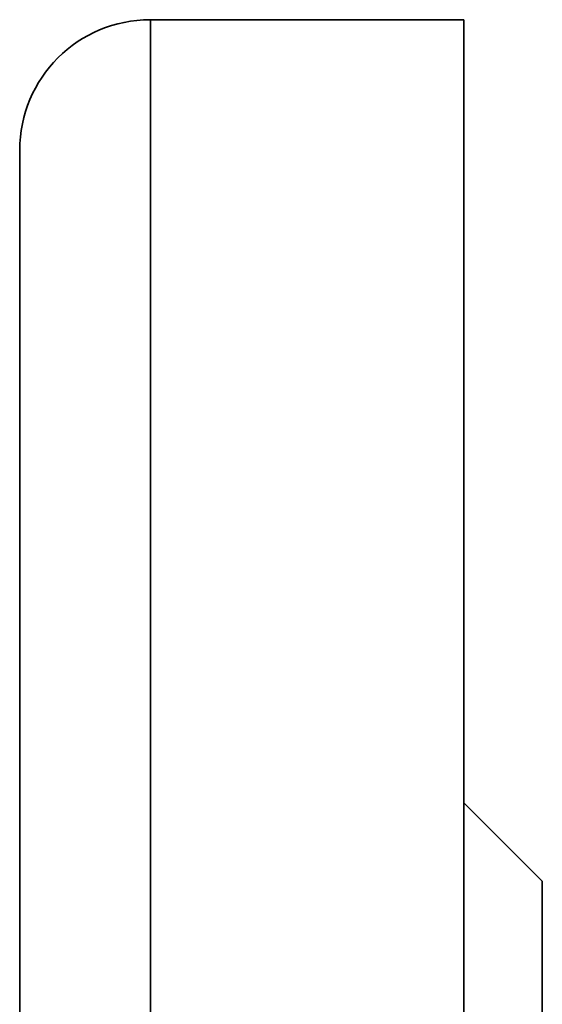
# Model space of a CAD drawing. Header units: inches. Extents: x 3748 to 4949, y 493 to 1838.
# Tile 8 of 27: x 4048 to 4068, y 1153 to 1191. Entities that reach past the tile are written whole.
import ezdxf

# ---------------------------------------------------------------- set-up
doc = ezdxf.new("R2010")
doc.units = ezdxf.units.IN
doc.header["$MEASUREMENT"] = 0

msp = doc.modelspace()

# ---------------------------------------------------------------- linework, layer by layer
at = {"color": 7, "lineweight": 35}
for p, q in [((4053.489, 1191.123), (4053.489, 1066.123)), ((4053.489, 1191.123), (4053.489, 1126.051)), ((4065.489, 1066.123), (4065.489, 1191.123)), ((4048.489, 1123.654), (4048.489, 1186.122)), ((4068.489, 1066.123), (4068.489, 1158.123))]:
    msp.add_line(p, q, dxfattribs=at)
at = {"color": 7, "lineweight": 35, "ltscale": 0.3}
msp.add_line((4065.489, 1191.123), (4053.489, 1191.123), dxfattribs=at)
at = {"color": 7, "lineweight": 35, "ltscale": 0.015047}
msp.add_line((4065.489, 1191.123), (4065.489, 1190.521), dxfattribs=at)
at = {"color": 7, "lineweight": 35, "ltscale": 0.044998}
msp.add_line((4065.489, 1190.521), (4065.489, 1188.721), dxfattribs=at)
at = {"color": 7, "lineweight": 35, "ltscale": 0.074516}
msp.add_line((4065.489, 1188.721), (4065.489, 1185.74), dxfattribs=at)
at = {"color": 7, "lineweight": 35, "ltscale": 0.001319}
msp.add_line((4048.489, 1186.069), (4048.489, 1186.122), dxfattribs=at)
at = {"color": 7, "lineweight": 35, "ltscale": 0.103314}
msp.add_line((4065.489, 1185.74), (4065.489, 1181.608), dxfattribs=at)
at = {"color": 7, "lineweight": 35, "ltscale": 0.13112}
msp.add_line((4065.489, 1181.608), (4065.489, 1176.363), dxfattribs=at)
at = {"color": 7, "lineweight": 35, "ltscale": 0.102623}
msp.add_line((4048.489, 1177.164), (4048.489, 1181.269), dxfattribs=at)
at = {"color": 7, "lineweight": 35, "ltscale": 0.157661}
msp.add_line((4065.489, 1176.363), (4065.489, 1170.057), dxfattribs=at)
at = {"color": 7, "lineweight": 35, "ltscale": 0.237434}
for p in [(4048.489, 1172.628), (4048.489, 1172.628), (4048.489, 1153.633), (4048.489, 1153.633)]:
    msp.add_line(p, (4048.489, 1163.13), dxfattribs=at)
at = {"color": 7, "lineweight": 35, "ltscale": 0.157691}
msp.add_line((4048.489, 1165.595), (4048.489, 1171.903), dxfattribs=at)
at = {"color": 7, "lineweight": 35, "ltscale": 0.465024}
msp.add_line((4048.489, 1152.832), (4048.489, 1171.433), dxfattribs=at)
at = {"color": 7, "lineweight": 35, "ltscale": 0.182684}
msp.add_line((4065.489, 1170.057), (4065.489, 1162.749), dxfattribs=at)
at = {"color": 7, "lineweight": 35, "ltscale": 0.205949}
msp.add_line((4065.489, 1162.749), (4065.489, 1154.511), dxfattribs=at)
at = {"color": 7, "lineweight": 35, "ltscale": 0.106066}
msp.add_line((4065.489, 1161.123), (4068.489, 1158.123), dxfattribs=at)
at = {"color": 7, "lineweight": 35, "ltscale": 0.011076}
msp.add_line((4068.489, 1157.68), (4068.489, 1158.123), dxfattribs=at)
at = {"color": 7, "lineweight": 35, "ltscale": 0.033118}
msp.add_line((4068.489, 1156.355), (4068.489, 1157.68), dxfattribs=at)
at = {"color": 7, "lineweight": 35, "ltscale": 0.054843}
msp.add_line((4068.489, 1154.161), (4068.489, 1156.355), dxfattribs=at)
at = {"color": 7, "lineweight": 35, "ltscale": 0.227229}
msp.add_line((4065.489, 1154.511), (4065.489, 1145.422), dxfattribs=at)
at = {"color": 7, "lineweight": 35, "ltscale": 0.07604}
msp.add_line((4068.489, 1151.12), (4068.489, 1154.161), dxfattribs=at)
at = {"color": 7, "lineweight": 35}
msp.add_arc((4053.489, 1186.123), 5, 90.0006, 179.9999, dxfattribs=at)

doc.saveas('drawing.dxf')
